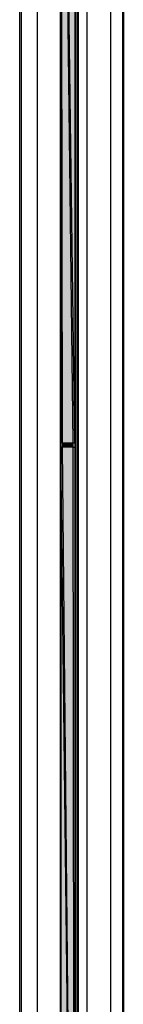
# Model space of a CAD drawing. Header units: millimetres. Extents: x 0 to 111311, y -48878 to -25280.
# Tile 207 of 244: x 106224.97 to 106231.49, y -28167.91 to -28106.18. Entities that reach past the tile are written whole.
import ezdxf

# ---------------------------------------------------------------- set-up
doc = ezdxf.new("R2010")
doc.units = ezdxf.units.MM

# ---------------------------------------------------------------- blocks, each defined once
blk = doc.blocks.new('A$C240905DC')
at = {"color": 7, "linetype": 'Continuous'}
for p, q in [((1212.5, 2448.73), (1212.5, 973.33)), ((1191.23, 2443.03), (1191.23, 979.03)), ((1206.23, 2443.03), (1206.23, 979.03)), ((1211.5, 994.03), (1211.5, 2428.03)), ((1213.8, 2426.73), (1213.8, 995.33)), ((1183.23, 2421.03), (1183.23, 1001.03)), ((1213.8, 1763.68), (1222.56, 2422.03)), ((1214.8, 1763.68), (1222.56, 2422.03)), ((1221.56, 1763.68), (1222.56, 2422.03)), ((1222.56, 2422.03), (1222.56, 1000.03)), ((1248.5, 2423.03), (1248.5, 999.03)), ((1213.4, 1009.03), (1213.4, 2413.03)), ((1222.8, 1009.03), (1222.8, 2413.03)), ((1237.5, 2413.03), (1237.5, 1009.03)), ((1247.5, 2413.03), (1247.5, 1009.03)), ((1183.75, 2347.67), (1183.75, 1074.37)), ((1214.8, 1763.68), (1213.8, 1763.68)), ((1213.8, 1000.03), (1214.8, 1760.85)), ((1213.8, 1000.03), (1221.56, 1760.85)), ((1213.8, 1000.03), (1222.56, 1760.85)), ((1214.8, 1760.85), (1213.8, 1760.85)), ((1214.8, 1760.85), (1214.8, 1763.68)), ((1221.56, 1763.68), (1214.8, 1760.85)), ((1221.56, 1763.68), (1214.8, 1763.68)), ((1214.8, 1760.85), (1221.56, 1760.85)), ((1221.56, 1763.68), (1221.56, 1760.85)), ((1221.56, 1763.68), (1222.56, 1763.68)), ((1221.56, 1760.85), (1222.56, 1760.85))]:
    blk.add_line(p, q, dxfattribs=at)
for points in [[(1213.8, 1763.68), (1222.56, 2422.03), (1214.8, 1763.68)], [(1213.8, 1763.68), (1213.8, 2422.03), (1222.56, 2422.03)], [(1214.8, 1763.68), (1222.56, 2422.03), (1221.56, 1763.68)], [(1222.56, 2422.03), (1222.56, 1763.68), (1221.56, 1763.68)], [(1222.56, 1760.85), (1222.56, 1000.03), (1213.8, 1000.03)], [(1222.56, 1760.85), (1213.8, 1000.03), (1221.56, 1760.85)], [(1221.56, 1760.85), (1213.8, 1000.03), (1214.8, 1760.85)], [(1213.8, 1000.03), (1213.8, 1760.85), (1214.8, 1760.85)], [(1221.56, 1763.68), (1221.56, 1760.85), (1214.8, 1760.85)], [(1214.8, 1760.85), (1214.8, 1763.68), (1221.56, 1763.68)]]:
    blk.add_solid(points, dxfattribs=at)

msp = doc.modelspace()

# ---------------------------------------------------------------- block references
at = {"xscale": -0.1000000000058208, "yscale": 0.09999999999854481, "zscale": 0.1}
msp.add_blockref('A$C240905DC', (106349.817, -28309.072), dxfattribs=at)

doc.saveas('drawing.dxf')
